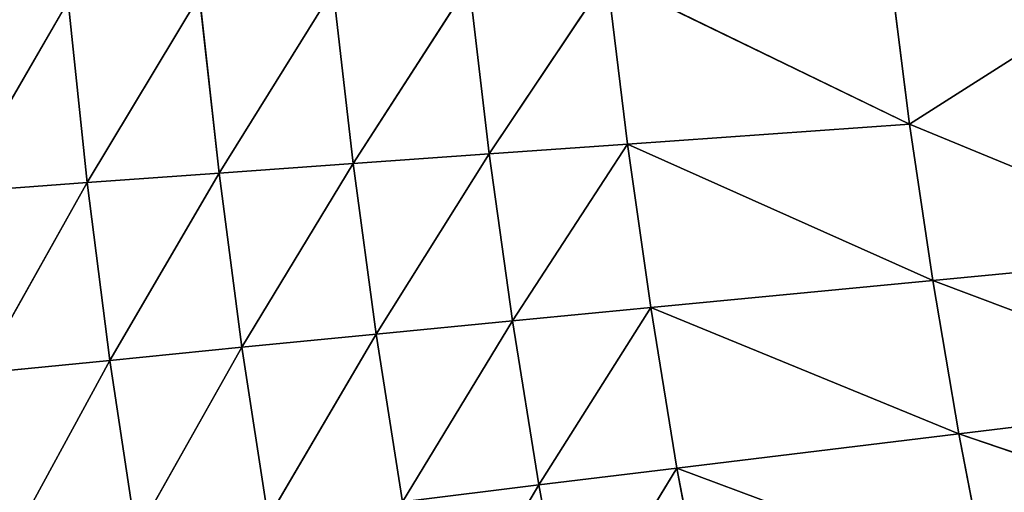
# Model space of a CAD drawing. Extents: x 0 to 500, y 0 to 390.
# Tile 207 of 256: x 63 to 88, y 174 to 187. Entities that reach past the tile are written whole.
import ezdxf

# ---------------------------------------------------------------- set-up
doc = ezdxf.new("R2010")
doc.units = 0
doc.header["$LTSCALE"] = 25.4
doc.layers.get('0').update_dxf_attribs({"linetype": 'CONTINUOUS'})

# ---------------------------------------------------------------- blocks, each defined once
blk = doc.blocks.new('ATLANTA505_-_S_STL')
at = {"color": 0}
for p, q in [((61.282, 50.08, 207.799), (64.16, 48.514, 202.829)), ((61.282, 50.08, 207.799), (64.16, 48.514, 202.829)), ((61.282, 50.08, 207.799), (64.66, 48.384, 207.553)), ((61.282, 50.08, 207.799), (64.66, 48.384, 207.553)), ((65.252, 48.264, 212.19), (61.866, 49.957, 212.526)), ((61.866, 49.957, 212.526), (64.66, 48.384, 207.553)), ((61.866, 49.957, 212.526), (64.66, 48.384, 207.553)), ((65.252, 48.264, 212.19), (61.866, 49.957, 212.526)), ((65.252, 48.264, 212.19), (62.543, 49.846, 217.164)), ((65.252, 48.264, 212.19), (62.543, 49.846, 217.164)), ((64.66, 48.384, 207.553), (64.16, 48.514, 202.829)), ((64.66, 48.384, 207.553), (64.16, 48.514, 202.829)), ((64.66, 48.384, 207.553), (67.59, 46.91, 202.674)), ((64.66, 48.384, 207.553), (67.59, 46.91, 202.674)), ((64.66, 48.384, 207.553), (68.1, 46.784, 207.305)), ((65.252, 48.264, 212.19), (64.66, 48.384, 207.553)), ((65.252, 48.264, 212.19), (64.66, 48.384, 207.553)), ((64.66, 48.384, 207.553), (68.1, 46.784, 207.305)), ((68.697, 46.667, 211.85), (65.252, 48.264, 212.19)), ((65.252, 48.264, 212.19), (65.934, 48.154, 216.739)), ((65.252, 48.264, 212.19), (65.934, 48.154, 216.739)), ((65.252, 48.264, 212.19), (68.1, 46.784, 207.305)), ((65.252, 48.264, 212.19), (68.1, 46.784, 207.305)), ((68.697, 46.667, 211.85), (65.252, 48.264, 212.19)), ((68.697, 46.667, 211.85), (65.934, 48.154, 216.739)), ((68.697, 46.667, 211.85), (65.934, 48.154, 216.739)), ((68.1, 46.784, 207.305), (67.59, 46.91, 202.674)), ((68.1, 46.784, 207.305), (67.59, 46.91, 202.674)), ((68.1, 46.784, 207.305), (71.081, 45.396, 202.518)), ((68.1, 46.784, 207.305), (71.081, 45.396, 202.518)), ((68.1, 46.784, 207.305), (71.597, 45.275, 207.055)), ((68.697, 46.667, 211.85), (68.1, 46.784, 207.305)), ((68.697, 46.667, 211.85), (68.1, 46.784, 207.305)), ((68.1, 46.784, 207.305), (71.597, 45.275, 207.055)), ((72.199, 45.162, 211.508), (68.697, 46.667, 211.85)), ((68.697, 46.667, 211.85), (69.383, 46.56, 216.31)), ((68.697, 46.667, 211.85), (69.383, 46.56, 216.31)), ((68.697, 46.667, 211.85), (71.597, 45.275, 207.055)), ((68.697, 46.667, 211.85), (71.597, 45.275, 207.055)), ((72.199, 45.162, 211.508), (68.697, 46.667, 211.85)), ((72.199, 45.162, 211.508), (69.383, 46.56, 216.31)), ((72.199, 45.162, 211.508), (69.383, 46.56, 216.31)), ((71.597, 45.275, 207.055), (71.081, 45.396, 202.518)), ((71.597, 45.275, 207.055), (71.081, 45.396, 202.518)), ((71.597, 45.275, 207.055), (74.629, 43.97, 202.36)), ((71.597, 45.275, 207.055), (74.629, 43.97, 202.36)), ((71.597, 45.275, 207.055), (75.151, 43.853, 206.802)), ((72.199, 45.162, 211.508), (71.597, 45.275, 207.055)), ((72.199, 45.162, 211.508), (71.597, 45.275, 207.055)), ((71.597, 45.275, 207.055), (75.151, 43.853, 206.802)), ((75.756, 43.745, 211.162), (72.199, 45.162, 211.508)), ((72.199, 45.162, 211.508), (72.887, 45.058, 215.877)), ((72.199, 45.162, 211.508), (72.887, 45.058, 215.877)), ((72.199, 45.162, 211.508), (75.151, 43.853, 206.802)), ((72.199, 45.162, 211.508), (75.151, 43.853, 206.802)), ((75.756, 43.745, 211.162), (72.199, 45.162, 211.508)), ((76.444, 43.646, 215.439), (72.887, 45.058, 215.877)), ((75.756, 43.745, 211.162), (72.887, 45.058, 215.877)), ((76.444, 43.646, 215.439), (72.887, 45.058, 215.877)), ((75.756, 43.745, 211.162), (72.887, 45.058, 215.877)), ((76.444, 43.646, 215.439), (73.662, 44.964, 220.161)), ((76.444, 43.646, 215.439), (73.662, 44.964, 220.161)), ((75.151, 43.853, 206.802), (74.629, 43.97, 202.36)), ((75.151, 43.853, 206.802), (74.629, 43.97, 202.36)), ((75.151, 43.853, 206.802), (78.232, 42.627, 202.201)), ((75.151, 43.853, 206.802), (78.757, 42.516, 206.547)), ((75.151, 43.853, 206.802), (78.232, 42.627, 202.201)), ((75.756, 43.745, 211.162), (75.151, 43.853, 206.802)), ((75.756, 43.745, 211.162), (75.151, 43.853, 206.802)), ((75.151, 43.853, 206.802), (78.757, 42.516, 206.547)), ((79.364, 42.412, 210.813), (75.756, 43.745, 211.162)), ((75.756, 43.745, 211.162), (76.444, 43.646, 215.439)), ((75.756, 43.745, 211.162), (76.444, 43.646, 215.439)), ((75.756, 43.745, 211.162), (78.757, 42.516, 206.547)), ((75.756, 43.745, 211.162), (78.757, 42.516, 206.547)), ((79.364, 42.412, 210.813), (75.756, 43.745, 211.162)), ((80.051, 42.317, 214.998), (76.444, 43.646, 215.439)), ((76.444, 43.646, 215.439), (77.217, 43.554, 219.634)), ((76.444, 43.646, 215.439), (77.217, 43.554, 219.634)), ((79.364, 42.412, 210.813), (76.444, 43.646, 215.439)), ((80.051, 42.317, 214.998), (76.444, 43.646, 215.439)), ((79.364, 42.412, 210.813), (76.444, 43.646, 215.439)), ((80.051, 42.317, 214.998), (77.217, 43.554, 219.634)), ((80.051, 42.317, 214.998), (77.217, 43.554, 219.634)), ((78.757, 42.516, 206.547), (78.232, 42.627, 202.201)), ((78.757, 42.516, 206.547), (78.232, 42.627, 202.201)), ((86.121, 40.076, 206.03), (78.232, 42.627, 202.201)), ((86.121, 40.076, 206.03), (78.232, 42.627, 202.201)), ((78.757, 42.516, 206.547), (86.121, 40.076, 206.03)), ((78.757, 42.516, 206.547), (86.726, 39.983, 210.106)), ((78.757, 42.516, 206.547), (86.121, 40.076, 206.03)), ((79.364, 42.412, 210.813), (78.757, 42.516, 206.547)), ((79.364, 42.412, 210.813), (78.757, 42.516, 206.547)), ((78.757, 42.516, 206.547), (86.726, 39.983, 210.106)), ((87.407, 39.897, 214.104), (79.364, 42.412, 210.813)), ((79.364, 42.412, 210.813), (80.051, 42.317, 214.998)), ((79.364, 42.412, 210.813), (80.051, 42.317, 214.998)), ((79.364, 42.412, 210.813), (86.726, 39.983, 210.106)), ((79.364, 42.412, 210.813), (86.726, 39.983, 210.106)), ((87.407, 39.897, 214.104), (79.364, 42.412, 210.813)), ((88.165, 39.819, 218.026), (80.051, 42.317, 214.998)), ((80.051, 42.317, 214.998), (80.82, 42.23, 219.103)), ((80.051, 42.317, 214.998), (80.82, 42.23, 219.103)), ((87.407, 39.897, 214.104), (80.051, 42.317, 214.998)), ((88.165, 39.819, 218.026), (80.051, 42.317, 214.998)), ((87.407, 39.897, 214.104), (80.051, 42.317, 214.998)), ((86.121, 40.076, 206.03), (85.593, 40.176, 201.879)), ((86.121, 40.076, 206.03), (85.593, 40.176, 201.879)), ((86.121, 40.076, 206.03), (93.144, 38.011, 201.552)), ((86.726, 39.983, 210.106), (86.121, 40.076, 206.03)), ((86.121, 40.076, 206.03), (93.144, 38.011, 201.552)), ((86.726, 39.983, 210.106), (86.121, 40.076, 206.03)), ((94.268, 37.842, 209.388), (86.726, 39.983, 210.106)), ((86.726, 39.983, 210.106), (94.937, 37.766, 213.197)), ((94.268, 37.842, 209.388), (86.726, 39.983, 210.106)), ((87.407, 39.897, 214.104), (86.726, 39.983, 210.106)), ((87.407, 39.897, 214.104), (86.726, 39.983, 210.106)), ((86.726, 39.983, 210.106), (94.937, 37.766, 213.197)), ((95.678, 37.697, 216.932), (87.407, 39.897, 214.104)), ((87.407, 39.897, 214.104), (88.165, 39.819, 218.026)), ((87.407, 39.897, 214.104), (88.165, 39.819, 218.026)), ((87.407, 39.897, 214.104), (94.937, 37.766, 213.197)), ((87.407, 39.897, 214.104), (94.937, 37.766, 213.197)), ((95.678, 37.697, 216.932), (87.407, 39.897, 214.104))]:
    blk.add_line(p, q, dxfattribs=at)
mesh = blk.add_polyface(dxfattribs=at)
corners = [(61.282, 50.08, 207.799), (64.16, 48.514, 202.829), (60.791, 50.212, 202.983)]
mesh.append_faces([[corners[k] for k in face] for face in [(0, 1, 2)]], dxfattribs={"color": 0})
mesh = blk.add_polyface(dxfattribs=at)
corners = [(61.282, 50.08, 207.799), (64.66, 48.384, 207.553), (64.16, 48.514, 202.829)]
mesh.append_faces([[corners[k] for k in face] for face in [(0, 1, 2)]], dxfattribs={"color": 0})
mesh = blk.add_polyface(dxfattribs=at)
corners = [(61.866, 49.957, 212.526), (64.66, 48.384, 207.553), (61.282, 50.08, 207.799)]
mesh.append_faces([[corners[k] for k in face] for face in [(0, 1, 2)]], dxfattribs={"color": 0})
mesh = blk.add_polyface(dxfattribs=at)
corners = [(62.543, 49.846, 217.164), (65.252, 48.264, 212.19), (61.866, 49.957, 212.526)]
mesh.append_faces([[corners[k] for k in face] for face in [(0, 1, 2)]], dxfattribs={"color": 0})
mesh = blk.add_polyface(dxfattribs=at)
corners = [(61.866, 49.957, 212.526), (65.252, 48.264, 212.19), (64.66, 48.384, 207.553)]
mesh.append_faces([[corners[k] for k in face] for face in [(0, 1, 2)]], dxfattribs={"color": 0})
mesh = blk.add_polyface(dxfattribs=at)
corners = [(62.543, 49.846, 217.164), (65.934, 48.154, 216.739), (65.252, 48.264, 212.19)]
mesh.append_faces([[corners[k] for k in face] for face in [(0, 1, 2)]], dxfattribs={"color": 0})
mesh = blk.add_polyface(dxfattribs=at)
corners = [(64.66, 48.384, 207.553), (67.59, 46.91, 202.674), (64.16, 48.514, 202.829)]
mesh.append_faces([[corners[k] for k in face] for face in [(0, 1, 2)]], dxfattribs={"color": 0})
mesh = blk.add_polyface(dxfattribs=at)
corners = [(64.66, 48.384, 207.553), (68.1, 46.784, 207.305), (67.59, 46.91, 202.674)]
mesh.append_faces([[corners[k] for k in face] for face in [(0, 1, 2)]], dxfattribs={"color": 0})
mesh = blk.add_polyface(dxfattribs=at)
corners = [(65.252, 48.264, 212.19), (68.1, 46.784, 207.305), (64.66, 48.384, 207.553)]
mesh.append_faces([[corners[k] for k in face] for face in [(0, 1, 2)]], dxfattribs={"color": 0})
mesh = blk.add_polyface(dxfattribs=at)
corners = [(65.934, 48.154, 216.739), (68.697, 46.667, 211.85), (65.252, 48.264, 212.19)]
mesh.append_faces([[corners[k] for k in face] for face in [(0, 1, 2)]], dxfattribs={"color": 0})
mesh = blk.add_polyface(dxfattribs=at)
corners = [(65.252, 48.264, 212.19), (68.697, 46.667, 211.85), (68.1, 46.784, 207.305)]
mesh.append_faces([[corners[k] for k in face] for face in [(0, 1, 2)]], dxfattribs={"color": 0})
mesh = blk.add_polyface(dxfattribs=at)
corners = [(65.934, 48.154, 216.739), (69.383, 46.56, 216.31), (68.697, 46.667, 211.85)]
mesh.append_faces([[corners[k] for k in face] for face in [(0, 1, 2)]], dxfattribs={"color": 0})
mesh = blk.add_polyface(dxfattribs=at)
corners = [(68.1, 46.784, 207.305), (71.081, 45.396, 202.518), (67.59, 46.91, 202.674)]
mesh.append_faces([[corners[k] for k in face] for face in [(0, 1, 2)]], dxfattribs={"color": 0})
mesh = blk.add_polyface(dxfattribs=at)
corners = [(68.1, 46.784, 207.305), (71.597, 45.275, 207.055), (71.081, 45.396, 202.518)]
mesh.append_faces([[corners[k] for k in face] for face in [(0, 1, 2)]], dxfattribs={"color": 0})
mesh = blk.add_polyface(dxfattribs=at)
corners = [(68.697, 46.667, 211.85), (71.597, 45.275, 207.055), (68.1, 46.784, 207.305)]
mesh.append_faces([[corners[k] for k in face] for face in [(0, 1, 2)]], dxfattribs={"color": 0})
mesh = blk.add_polyface(dxfattribs=at)
corners = [(69.383, 46.56, 216.31), (72.199, 45.162, 211.508), (68.697, 46.667, 211.85)]
mesh.append_faces([[corners[k] for k in face] for face in [(0, 1, 2)]], dxfattribs={"color": 0})
mesh = blk.add_polyface(dxfattribs=at)
corners = [(68.697, 46.667, 211.85), (72.199, 45.162, 211.508), (71.597, 45.275, 207.055)]
mesh.append_faces([[corners[k] for k in face] for face in [(0, 1, 2)]], dxfattribs={"color": 0})
mesh = blk.add_polyface(dxfattribs=at)
corners = [(69.383, 46.56, 216.31), (72.887, 45.058, 215.877), (72.199, 45.162, 211.508)]
mesh.append_faces([[corners[k] for k in face] for face in [(0, 1, 2)]], dxfattribs={"color": 0})
mesh = blk.add_polyface(dxfattribs=at)
corners = [(71.597, 45.275, 207.055), (74.629, 43.97, 202.36), (71.081, 45.396, 202.518)]
mesh.append_faces([[corners[k] for k in face] for face in [(0, 1, 2)]], dxfattribs={"color": 0})
mesh = blk.add_polyface(dxfattribs=at)
corners = [(71.597, 45.275, 207.055), (75.151, 43.853, 206.802), (74.629, 43.97, 202.36)]
mesh.append_faces([[corners[k] for k in face] for face in [(0, 1, 2)]], dxfattribs={"color": 0})
mesh = blk.add_polyface(dxfattribs=at)
corners = [(72.199, 45.162, 211.508), (75.151, 43.853, 206.802), (71.597, 45.275, 207.055)]
mesh.append_faces([[corners[k] for k in face] for face in [(0, 1, 2)]], dxfattribs={"color": 0})
mesh = blk.add_polyface(dxfattribs=at)
corners = [(72.887, 45.058, 215.877), (75.756, 43.745, 211.162), (72.199, 45.162, 211.508)]
mesh.append_faces([[corners[k] for k in face] for face in [(0, 1, 2)]], dxfattribs={"color": 0})
mesh = blk.add_polyface(dxfattribs=at)
corners = [(72.199, 45.162, 211.508), (75.756, 43.745, 211.162), (75.151, 43.853, 206.802)]
mesh.append_faces([[corners[k] for k in face] for face in [(0, 1, 2)]], dxfattribs={"color": 0})
mesh = blk.add_polyface(dxfattribs=at)
corners = [(73.662, 44.964, 220.161), (76.444, 43.646, 215.439), (72.887, 45.058, 215.877)]
mesh.append_faces([[corners[k] for k in face] for face in [(0, 1, 2)]], dxfattribs={"color": 0})
mesh = blk.add_polyface(dxfattribs=at)
corners = [(72.887, 45.058, 215.877), (76.444, 43.646, 215.439), (75.756, 43.745, 211.162)]
mesh.append_faces([[corners[k] for k in face] for face in [(0, 1, 2)]], dxfattribs={"color": 0})
mesh = blk.add_polyface(dxfattribs=at)
corners = [(73.662, 44.964, 220.161), (77.217, 43.554, 219.634), (76.444, 43.646, 215.439)]
mesh.append_faces([[corners[k] for k in face] for face in [(0, 1, 2)]], dxfattribs={"color": 0})
mesh = blk.add_polyface(dxfattribs=at)
corners = [(75.151, 43.853, 206.802), (78.232, 42.627, 202.201), (74.629, 43.97, 202.36)]
mesh.append_faces([[corners[k] for k in face] for face in [(0, 1, 2)]], dxfattribs={"color": 0})
mesh = blk.add_polyface(dxfattribs=at)
corners = [(75.151, 43.853, 206.802), (78.757, 42.516, 206.547), (78.232, 42.627, 202.201)]
mesh.append_faces([[corners[k] for k in face] for face in [(0, 1, 2)]], dxfattribs={"color": 0})
mesh = blk.add_polyface(dxfattribs=at)
corners = [(75.756, 43.745, 211.162), (78.757, 42.516, 206.547), (75.151, 43.853, 206.802)]
mesh.append_faces([[corners[k] for k in face] for face in [(0, 1, 2)]], dxfattribs={"color": 0})
mesh = blk.add_polyface(dxfattribs=at)
corners = [(76.444, 43.646, 215.439), (79.364, 42.412, 210.813), (75.756, 43.745, 211.162)]
mesh.append_faces([[corners[k] for k in face] for face in [(0, 1, 2)]], dxfattribs={"color": 0})
mesh = blk.add_polyface(dxfattribs=at)
corners = [(75.756, 43.745, 211.162), (79.364, 42.412, 210.813), (78.757, 42.516, 206.547)]
mesh.append_faces([[corners[k] for k in face] for face in [(0, 1, 2)]], dxfattribs={"color": 0})
mesh = blk.add_polyface(dxfattribs=at)
corners = [(77.217, 43.554, 219.634), (80.051, 42.317, 214.998), (76.444, 43.646, 215.439)]
mesh.append_faces([[corners[k] for k in face] for face in [(0, 1, 2)]], dxfattribs={"color": 0})
mesh = blk.add_polyface(dxfattribs=at)
corners = [(76.444, 43.646, 215.439), (80.051, 42.317, 214.998), (79.364, 42.412, 210.813)]
mesh.append_faces([[corners[k] for k in face] for face in [(0, 1, 2)]], dxfattribs={"color": 0})
mesh = blk.add_polyface(dxfattribs=at)
corners = [(77.217, 43.554, 219.634), (80.82, 42.23, 219.103), (80.051, 42.317, 214.998)]
mesh.append_faces([[corners[k] for k in face] for face in [(0, 1, 2)]], dxfattribs={"color": 0})
mesh = blk.add_polyface(dxfattribs=at)
corners = [(78.757, 42.516, 206.547), (86.121, 40.076, 206.03), (78.232, 42.627, 202.201)]
mesh.append_faces([[corners[k] for k in face] for face in [(0, 1, 2)]], dxfattribs={"color": 0})
mesh = blk.add_polyface(dxfattribs=at)
corners = [(86.121, 40.076, 206.03), (85.593, 40.176, 201.879), (78.232, 42.627, 202.201)]
mesh.append_faces([[corners[k] for k in face] for face in [(0, 1, 2)]], dxfattribs={"color": 0})
mesh = blk.add_polyface(dxfattribs=at)
corners = [(86.726, 39.983, 210.106), (86.121, 40.076, 206.03), (78.757, 42.516, 206.547)]
mesh.append_faces([[corners[k] for k in face] for face in [(0, 1, 2)]], dxfattribs={"color": 0})
mesh = blk.add_polyface(dxfattribs=at)
corners = [(79.364, 42.412, 210.813), (86.726, 39.983, 210.106), (78.757, 42.516, 206.547)]
mesh.append_faces([[corners[k] for k in face] for face in [(0, 1, 2)]], dxfattribs={"color": 0})
mesh = blk.add_polyface(dxfattribs=at)
corners = [(80.051, 42.317, 214.998), (87.407, 39.897, 214.104), (79.364, 42.412, 210.813)]
mesh.append_faces([[corners[k] for k in face] for face in [(0, 1, 2)]], dxfattribs={"color": 0})
mesh = blk.add_polyface(dxfattribs=at)
corners = [(87.407, 39.897, 214.104), (86.726, 39.983, 210.106), (79.364, 42.412, 210.813)]
mesh.append_faces([[corners[k] for k in face] for face in [(0, 1, 2)]], dxfattribs={"color": 0})
mesh = blk.add_polyface(dxfattribs=at)
corners = [(80.82, 42.23, 219.103), (88.165, 39.819, 218.026), (80.051, 42.317, 214.998)]
mesh.append_faces([[corners[k] for k in face] for face in [(0, 1, 2)]], dxfattribs={"color": 0})
mesh = blk.add_polyface(dxfattribs=at)
corners = [(88.165, 39.819, 218.026), (87.407, 39.897, 214.104), (80.051, 42.317, 214.998)]
mesh.append_faces([[corners[k] for k in face] for face in [(0, 1, 2)]], dxfattribs={"color": 0})
mesh = blk.add_polyface(dxfattribs=at)
corners = [(86.121, 40.076, 206.03), (93.144, 38.011, 201.552), (85.593, 40.176, 201.879)]
mesh.append_faces([[corners[k] for k in face] for face in [(0, 1, 2)]], dxfattribs={"color": 0})
mesh = blk.add_polyface(dxfattribs=at)
corners = [(86.121, 40.076, 206.03), (94.268, 37.842, 209.388), (93.144, 38.011, 201.552), (86.726, 39.983, 210.106)]
mesh.append_faces([[corners[k] for k in face] for face in [(0, 1, 2), (1, 0, 3)]], dxfattribs={"vtx0": -1, "color": 0})
mesh = blk.add_polyface(dxfattribs=at)
corners = [(94.937, 37.766, 213.197), (94.268, 37.842, 209.388), (86.726, 39.983, 210.106)]
mesh.append_faces([[corners[k] for k in face] for face in [(0, 1, 2)]], dxfattribs={"color": 0})
mesh = blk.add_polyface(dxfattribs=at)
corners = [(87.407, 39.897, 214.104), (94.937, 37.766, 213.197), (86.726, 39.983, 210.106)]
mesh.append_faces([[corners[k] for k in face] for face in [(0, 1, 2)]], dxfattribs={"color": 0})
mesh = blk.add_polyface(dxfattribs=at)
corners = [(88.165, 39.819, 218.026), (95.678, 37.697, 216.932), (87.407, 39.897, 214.104)]
mesh.append_faces([[corners[k] for k in face] for face in [(0, 1, 2)]], dxfattribs={"color": 0})
mesh = blk.add_polyface(dxfattribs=at)
corners = [(95.678, 37.697, 216.932), (94.937, 37.766, 213.197), (87.407, 39.897, 214.104)]
mesh.append_faces([[corners[k] for k in face] for face in [(0, 1, 2)]], dxfattribs={"color": 0})

msp = doc.modelspace()

# ---------------------------------------------------------------- block references
at = {"color": 254, "extrusion": (0, -1, 1.11022e-16)}
msp.add_blockref('ATLANTA505_-_S_STL', (-0.149, -0.01, -389.852), dxfattribs=at)

doc.saveas('drawing.dxf')
